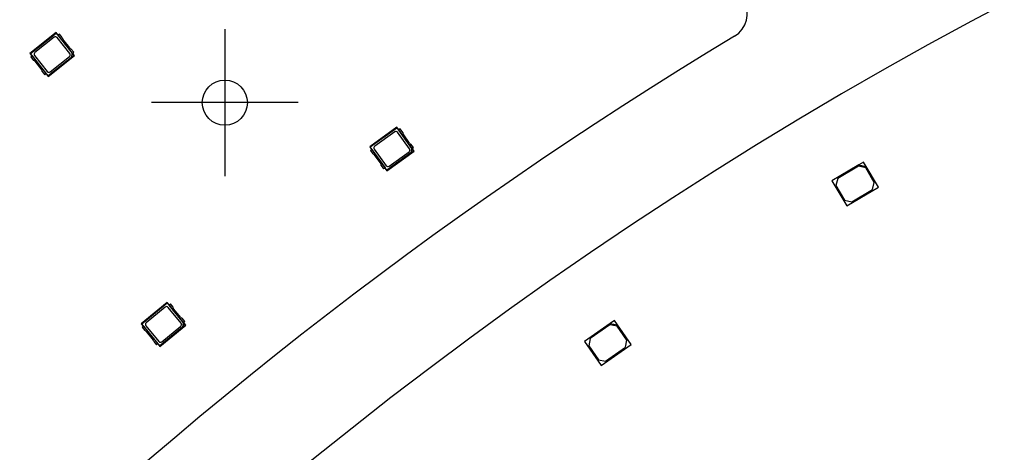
# Model space of a CAD drawing. Header units: millimetres. Extents: x 7 to 819, y 15 to 587.
# Tile 32 of 59: x 327 to 374, y 327 to 348. Entities that reach past the tile are written whole.
import ezdxf
from ezdxf.lldxf.tags import DXFTag

# ---------------------------------------------------------------- set-up
doc = ezdxf.new("R2010")
doc.units = ezdxf.units.MM
doc.layers.add('Default', color=7, linetype='Continuous')
doc.layers.add('RDLED_1-4_802MM_', color=7, linetype='Continuous')
tags = doc.linetypes.add('CENTER2', pattern=[28.575, 19.05, -3.175, 3.175, -3.175]).pattern_tags.tags
tags[10:11] = [DXFTag(74, 4), DXFTag(75, 0), DXFTag(340, '0'), DXFTag(46, 0.0), DXFTag(50, 0.0), DXFTag(44, 0.0), DXFTag(45, 0.0)]
tags[8:9] = [DXFTag(74, 4), DXFTag(75, 0), DXFTag(340, '0'), DXFTag(46, 0.0), DXFTag(50, 0.0), DXFTag(44, 0.0), DXFTag(45, 0.0)]
tags[6:7] = [DXFTag(74, 4), DXFTag(75, 0), DXFTag(340, '0'), DXFTag(46, 0.0), DXFTag(50, 0.0), DXFTag(44, 0.0), DXFTag(45, 0.0)]
tags[4:5] = [DXFTag(74, 4), DXFTag(75, 0), DXFTag(340, '0'), DXFTag(46, 0.0), DXFTag(50, 0.0), DXFTag(44, 0.0), DXFTag(45, 0.0)]

# ---------------------------------------------------------------- blocks, each defined once
blk = doc.blocks.new('SEANNOT_GROUP38')
at = {"layer": 'Default', "color": 7, "linetype": 'CENTER2'}
for p, q in [((337.129, 347.378), (337.129, 340.378)), ((340.629, 343.878), (333.629, 343.878))]:
    blk.add_line(p, q, dxfattribs=at)
blk = doc.blocks.new('SE')
at = {"layer": 'RDLED_1-4_802MM_', "color": 7, "linetype": 'Continuous'}
for p, q in [((329.085, 347.217), (327.83, 346.225)), ((327.854, 346.222), (329.083, 347.193)), ((328.988, 346.997), (328.067, 346.268)), ((329.085, 347.217), (329.083, 347.193)), ((329.083, 347.193), (329.832, 346.245)), ((329.182, 347.096), (329.085, 347.217)), ((329.734, 346.216), (329.129, 346.981)), ((329.24, 347.142), (329.176, 347.092)), ((329.852, 346.237), (329.176, 347.092)), ((329.37, 346.979), (329.24, 347.142)), ((329.726, 346.487), (329.391, 346.911)), ((329.916, 346.287), (329.787, 346.451)), ((327.854, 346.222), (327.83, 346.225)), ((327.83, 346.225), (327.926, 346.103)), ((328.701, 345.151), (327.854, 346.222)), ((327.868, 346.057), (327.932, 346.107)), ((327.868, 346.057), (327.997, 345.893)), ((327.932, 346.107), (328.608, 345.252)), ((328.05, 346.128), (328.655, 345.363)), ((328.699, 345.127), (329.954, 346.119)), ((329.806, 346.024), (328.701, 345.151)), ((328.796, 345.347), (329.717, 346.076)), ((329.832, 346.245), (329.806, 346.024)), ((329.827, 346.034), (329.806, 346.024)), ((329.85, 346.231), (329.827, 346.034)), ((329.827, 346.034), (329.937, 346.121)), ((329.832, 346.245), (329.85, 346.231)), ((329.937, 346.121), (329.85, 346.231)), ((329.852, 346.237), (329.916, 346.287)), ((329.954, 346.119), (329.858, 346.241)), ((329.937, 346.121), (329.954, 346.119)), ((328.058, 345.857), (328.393, 345.433)), ((328.414, 345.365), (328.544, 345.202)), ((328.608, 345.252), (328.544, 345.202)), ((328.603, 345.248), (328.699, 345.127)), ((328.701, 345.151), (328.699, 345.127)), ((345.345, 342.704), (344.045, 341.772)), ((344.069, 341.768), (345.342, 342.68)), ((345.345, 342.704), (345.342, 342.68)), ((345.342, 342.68), (346.046, 341.698)), ((345.436, 342.578), (345.345, 342.704)), ((345.497, 342.622), (345.43, 342.574)), ((345.618, 342.452), (345.497, 342.622)), ((345.238, 342.489), (344.283, 341.804)), ((345.946, 341.673), (345.378, 342.466)), ((346.065, 341.688), (345.43, 342.574)), ((345.951, 341.944), (345.636, 342.384)), ((344.069, 341.768), (344.045, 341.772)), ((344.045, 341.772), (344.135, 341.646)), ((344.864, 340.658), (344.069, 341.768)), ((344.074, 341.602), (344.141, 341.65)), ((344.141, 341.65), (344.776, 340.764)), ((344.26, 341.665), (344.828, 340.872)), ((346.046, 341.698), (346.009, 341.478)), ((346.132, 341.736), (346.01, 341.905)), ((346.063, 341.683), (346.03, 341.487)), ((346.046, 341.698), (346.063, 341.683)), ((346.145, 341.569), (346.063, 341.683)), ((346.065, 341.688), (346.132, 341.736)), ((346.161, 341.566), (346.071, 341.692)), ((344.074, 341.602), (344.196, 341.433)), ((344.255, 341.394), (344.57, 340.954)), ((344.86, 340.634), (346.161, 341.566)), ((346.009, 341.478), (344.864, 340.658)), ((344.968, 340.849), (345.923, 341.534)), ((346.03, 341.487), (346.009, 341.478)), ((346.03, 341.487), (346.145, 341.569)), ((346.145, 341.569), (346.161, 341.566)), ((344.588, 340.886), (344.709, 340.716)), ((344.776, 340.764), (344.709, 340.716)), ((344.77, 340.76), (344.86, 340.634)), ((367.39, 340.92), (366.1, 340.155)), ((367.373, 340.852), (366.384, 340.265)), ((367.715, 340.764), (367.373, 340.852)), ((367.605, 341.048), (367.39, 340.92)), ((367.39, 340.92), (367.733, 340.833)), ((367.733, 340.833), (367.605, 341.048)), ((368.124, 340.076), (367.715, 340.764)), ((368.32, 339.844), (367.733, 340.833)), ((344.864, 340.658), (344.86, 340.634)), ((366.384, 340.265), (366.296, 339.923)), ((366.1, 340.155), (366.815, 338.951)), ((366.296, 339.923), (366.705, 339.234)), ((366.815, 338.951), (368.32, 339.844)), ((368.036, 339.734), (368.124, 340.076)), ((367.047, 339.147), (368.036, 339.734)), ((366.705, 339.234), (367.047, 339.147)), ((334.375, 334.352), (333.138, 333.337)), ((333.162, 333.335), (334.373, 334.328)), ((334.282, 334.13), (333.374, 333.385)), ((334.375, 334.352), (334.373, 334.328)), ((334.373, 334.328), (335.139, 333.394)), ((334.473, 334.232), (334.375, 334.352)), ((334.531, 334.28), (334.468, 334.228)), ((335.16, 333.386), (334.468, 334.228)), ((334.664, 334.119), (334.531, 334.28)), ((335.041, 333.363), (334.423, 334.117)), ((335.029, 333.634), (334.686, 334.052)), ((333.162, 333.335), (333.138, 333.337)), ((333.138, 333.337), (333.237, 333.217)), ((334.029, 332.279), (333.162, 333.335)), ((333.179, 333.17), (333.242, 333.221)), ((333.242, 333.221), (333.933, 332.379)), ((333.36, 333.244), (333.979, 332.491)), ((334.026, 332.255), (335.263, 333.27)), ((334.119, 332.477), (335.028, 333.222)), ((335.223, 333.437), (335.09, 333.599)), ((335.139, 333.394), (335.117, 333.172)), ((335.138, 333.182), (335.117, 333.172)), ((335.157, 333.38), (335.138, 333.182)), ((335.138, 333.182), (335.247, 333.272)), ((335.139, 333.394), (335.157, 333.38)), ((335.247, 333.272), (335.157, 333.38)), ((335.16, 333.386), (335.223, 333.437)), ((335.263, 333.27), (335.165, 333.39)), ((335.247, 333.272), (335.263, 333.27)), ((355.521, 333.351), (354.289, 332.495)), ((355.509, 333.281), (354.564, 332.625)), ((355.856, 333.218), (355.509, 333.281)), ((355.726, 333.493), (355.521, 333.351)), ((355.521, 333.351), (355.869, 333.288)), ((355.869, 333.288), (355.726, 333.493)), ((356.313, 332.561), (355.856, 333.218)), ((356.525, 332.343), (355.869, 333.288)), ((333.179, 333.17), (333.311, 333.008)), ((333.372, 332.973), (333.715, 332.555)), ((335.117, 333.172), (334.029, 332.279)), ((333.738, 332.488), (333.87, 332.327)), ((333.933, 332.379), (333.87, 332.327)), ((333.928, 332.375), (334.026, 332.255)), ((334.029, 332.279), (334.026, 332.255)), ((354.289, 332.495), (355.087, 331.345)), ((354.564, 332.625), (354.501, 332.277)), ((354.501, 332.277), (354.957, 331.62)), ((355.087, 331.345), (356.525, 332.343)), ((356.25, 332.213), (356.313, 332.561)), ((355.305, 331.558), (356.25, 332.213)), ((354.957, 331.62), (355.305, 331.558))]:
    blk.add_line(p, q, dxfattribs=at)
blk.add_circle((337.129, 343.878), 1.075, dxfattribs=at)
for centre, radius, start, end in [((467.422, 170.973), 200.5, 91.0784, 178.9216), ((360.812, 348.117), 1.251, 301.0406, 29.9982), ((467.422, 170.973), 205.5, 121.04065, 148.96139), ((329.05, 346.919), 0.1, 38.3333, 128.3333), ((329.47, 346.973), 0.1, 176.9237, 218.3333), ((329.805, 346.549), 0.1, 218.3333, 259.743), ((327.979, 345.795), 0.1, 38.3333, 79.743), ((328.129, 346.19), 0.1, 128.3333, 218.3333), ((329.655, 346.154), 0.1, 308.3333, 38.3333), ((328.314, 345.371), 0.1, 356.9237, 38.3333), ((328.734, 345.425), 0.1, 218.3333, 308.3333), ((345.297, 342.407), 0.1, 35.6272, 125.6272), ((345.718, 342.442), 0.1, 174.2175, 215.6272), ((344.341, 341.723), 0.1, 125.6272, 215.6272), ((345.864, 341.615), 0.1, 305.6272, 35.6272), ((346.033, 342.003), 0.1, 215.6272, 257.0368), ((344.173, 341.335), 0.1, 35.6272, 77.0368), ((344.488, 340.896), 0.1, 354.2175, 35.6272), ((344.909, 340.931), 0.1, 215.6272, 305.6272), ((334.346, 334.053), 0.1, 39.3772, 129.3772), ((334.763, 334.115), 0.1, 177.9676, 219.3772), ((333.437, 333.308), 0.1, 129.3772, 219.3772), ((334.964, 333.299), 0.1, 309.3772, 39.3772), ((335.107, 333.697), 0.1, 219.3772, 260.7868), ((333.295, 332.91), 0.1, 39.3772, 80.7868), ((333.638, 332.492), 0.1, 357.9676, 39.3772), ((334.056, 332.554), 0.1, 219.3772, 309.3772)]:
    blk.add_arc(centre, radius, start, end, dxfattribs=at)

msp = doc.modelspace()

# ---------------------------------------------------------------- block references
at = {"layer": 'Default'}
for name in ['SE', 'SEANNOT_GROUP38']:
    msp.add_blockref(name, (0, 0), dxfattribs=at)

doc.saveas('drawing.dxf')
